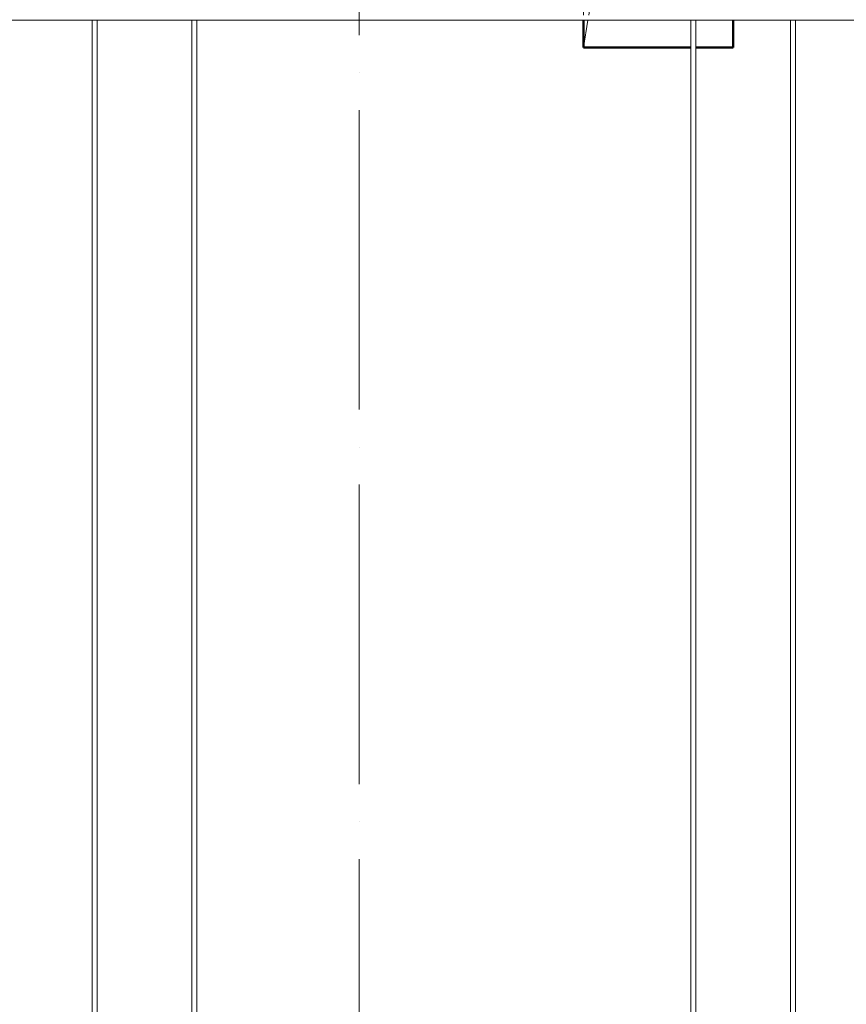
# Model space of a CAD drawing. Header units: millimetres. Extents: x -17711 to 46518, y 2835 to 45301.
# Tile 28 of 90: x 3461 to 5117, y 40974 to 42946. Entities that reach past the tile are written whole.
import ezdxf

# ---------------------------------------------------------------- set-up
doc = ezdxf.new("R2010")
doc.units = ezdxf.units.MM
doc.linetypes.add('ADSK_Линия сетки', pattern=[750, 600, -75, 0, -75])
doc.linetypes.add('ADSK_Невидимые', pattern=[150, 90, -60])
for name, color, linetype, lineweight in [('A-DETL-GENF-HDLN', 90, 'ADSK_Невидимые', 20), ('A-DETL-GENF-OTLN', 92, 'Continuous', 20), ('A-DOOR-____-OTLN', 31, 'Continuous', 20), ('A-WALL-____-OTLN', 113, 'Continuous', 20), ('S-GRID-____-OTLN', 1, 'Continuous', 9), ('S-RBAR-____-OTLN', 171, 'Continuous', 100)]:
    doc.layers.add(name, color=color, linetype=linetype, lineweight=lineweight)

# ---------------------------------------------------------------- blocks, each defined once
blk = doc.blocks.new('ADSK_Дверь_ПроемПрямоугольный - ADSK_Дверь_ПроемПрямоугольный-V4-КЖ1_Р_ВЭ14_Армирование_9')
at = {"layer": 'A-DETL-GENF-HDLN'}
for p, q in [((-12350, 42954.5), (-12350, 43250)), ((-12350, 43250), (-12135, 43250)), ((-12125, 43250), (-12050, 43250)), ((-12050, 43250), (-12050, 42954.5)), ((-12350, 42890), (-12350, 42944.5)), ((-12050, 42944.5), (-12050, 42890))]:
    blk.add_line(p, q, dxfattribs=at)
at = {"layer": 'A-DETL-GENF-OTLN'}
for p, q in [((-12125, 43235), (-12050, 43250)), ((-12300, 43200), (-12135, 43233)), ((-12339.6, 42954.5), (-12300, 43200)), ((-12350, 42890), (-12341.2, 42944.5))]:
    blk.add_line(p, q, dxfattribs=at)

msp = doc.modelspace()

# ---------------------------------------------------------------- linework, layer by layer
at = {"layer": 'A-WALL-____-OTLN', "lineweight": 50}
for p, q in [((4590.9368, 42890), (4590.9368, 42944.465)), ((4890.9368, 42944.465), (4890.9368, 42890)), ((4805.9371, 42890), (4590.9368, 42890)), ((4890.9368, 42890), (4815.9371, 42890))]:
    msp.add_line(p, q, dxfattribs=at)
at = {"layer": 'S-GRID-____-OTLN', "linetype": 'ADSK_Линия сетки'}
msp.add_line((4140.9371, 39164.4408), (4140.9371, 44972.499), dxfattribs=at)
at = {"layer": 'S-RBAR-____-OTLN', "lineweight": 20}
for p, q in [((6340.9368, 42944.465), (290.9371, 42944.465)), ((3605.9371, 40154.465), (3605.9371, 42944.465)), ((3615.9371, 40154.465), (3615.9371, 42944.465)), ((3805.9371, 40154.465), (3805.9371, 42944.465)), ((3815.9371, 40154.465), (3815.9371, 42944.465)), ((4805.9371, 40154.465), (4805.9371, 42944.465)), ((4815.9371, 40154.465), (4815.9371, 42944.465)), ((5005.9371, 40154.465), (5005.9371, 42944.465)), ((5015.9371, 40154.465), (5015.9371, 42944.465))]:
    msp.add_line(p, q, dxfattribs=at)

# ---------------------------------------------------------------- block references
at = {"layer": 'A-DOOR-____-OTLN'}
msp.add_blockref('ADSK_Дверь_ПроемПрямоугольный - ADSK_Дверь_ПроемПрямоугольный-V4-КЖ1_Р_ВЭ14_Армирование_9', (16940.9381, 0), dxfattribs=at)

doc.saveas('drawing.dxf')
